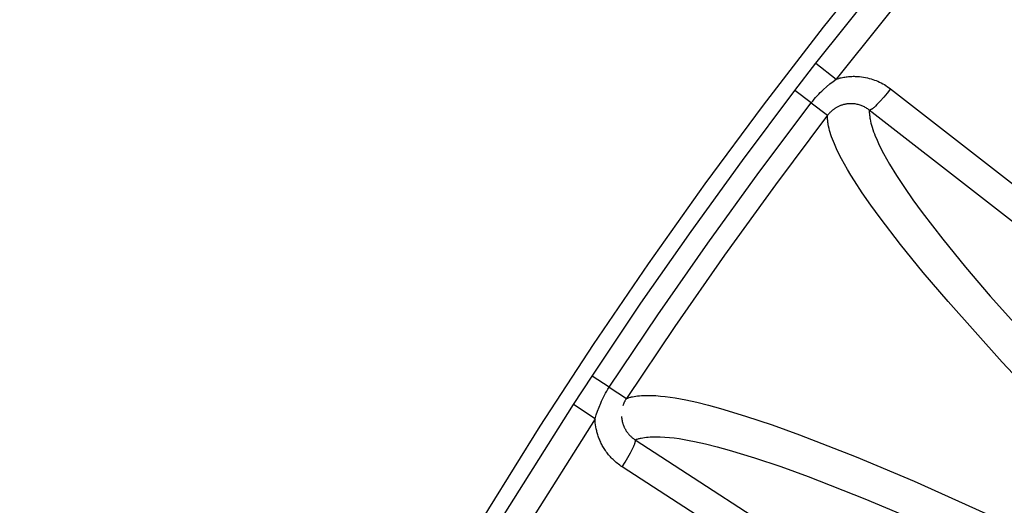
# Model space of a CAD drawing. Header units: millimetres. Extents: x -2637 to -1637, y 678 to 1678.
# Tile 252 of 256: x -2113 to -2097, y 1475 to 1483. Entities that reach past the tile are written whole.
import ezdxf

# ---------------------------------------------------------------- set-up
doc = ezdxf.new("R2010")
doc.units = ezdxf.units.MM
doc.layers.add('Make2D$B.SHOW mini', color=7, linetype='Continuous', true_color=0x000000)
doc.styles.add('Arial Standard', font='txt')
doc.dimstyles.get("Standard").update_dxf_attribs({"dimscale": 10, "dimtxt": 2.5, "dimasz": 3, "dimexe": 1, "dimexo": 0.5, "dimgap": 0.8, "dimtad": 1, "dimtoh": 1, "dimzin": 1, "dimdsep": 46, "dimtxsty": 'Arial Standard', "dimblk": 'OPEN90', "dimcen": 2.5, "dimadec": 1, "dimazin": 1, "dimtfac": 1, "dimtdec": 4, "dimtix": 1, "dimtofl": 0, "dimtmove": 1, "dimatfit": 3, "dimldrblk": 'OPEN90', "dimfxl": 1, "dimtolj": 1, "dimtzin": 1, "dimarcsym": 0})

# ---------------------------------------------------------------- blocks, each defined once
blk = doc.blocks.new('*D4')
at = {"layer": 'Defpoints', "color": 0}
for p in [(-1915.374, 1563.169), (-2152.374, 1474.352), (-1915.374, 1474.352)]:
    blk.add_point(p, dxfattribs=at)
at = {"layer": 'Make2D$B.SHOW mini', "color": 0, "lineweight": -2}
for p, q in [((-2152.374, 1476.852), (-2152.374, 1568.169)), ((-1915.374, 1476.852), (-1915.374, 1568.169)), ((-2137.374, 1563.169), (-1930.374, 1563.169))]:
    blk.add_line(p, q, dxfattribs=at)
at = {"layer": 'Make2D$B.SHOW mini', "color": 0}
for points in [[(-2137.374, 1565.669), (-2137.374, 1560.669), (-2152.374, 1563.169)], [(-1930.374, 1560.669), (-1930.374, 1565.669), (-1915.374, 1563.169)]]:
    blk.add_solid(points, dxfattribs=at)
at = {"layer": 'Make2D$B.SHOW mini', "color": 0, "insert": (-2033.874, 1574.827), "char_height": 15, "attachment_point": 5, "style": 'Arial Standard'}
blk.add_mtext('\\A1;237.00', dxfattribs=at)

msp = doc.modelspace()

# ---------------------------------------------------------------- linework, layer by layer
at = {"layer": 'Make2D$B.SHOW mini', "color": 18, "lineweight": -3, "true_color": 0x000000}
for points in [[(-2099.832, 1482.457), (-2098.29, 1484.385), (-2096.691, 1486.267)], [(-2096.364, 1485.981), (-2097.954, 1484.109), (-2099.488, 1482.191)], [(-2112.371, 1460.515), (-2111.803, 1461.995), (-2111.204, 1463.47), (-2110.575, 1464.938), (-2109.916, 1466.4), (-2109.227, 1467.854), (-2108.507, 1469.299), (-2107.758, 1470.734), (-2106.979, 1472.158), (-2106.17, 1473.571), (-2105.331, 1474.972), (-2104.464, 1476.359), (-2103.568, 1477.732), (-2102.643, 1479.089), (-2101.691, 1480.431), (-2100.711, 1481.755), (-2099.703, 1483.062), (-2098.669, 1484.351)], [(-2100.183, 1482.001), (-2099.832, 1482.457)], [(-2099.832, 1482.457), (-2099.488, 1482.191)], [(-2099.909, 1481.791), (-2099.885, 1481.822), (-2099.86, 1481.852), (-2099.835, 1481.881), (-2099.81, 1481.909), (-2099.784, 1481.937), (-2099.757, 1481.964), (-2099.731, 1481.99), (-2099.704, 1482.015), (-2099.65, 1482.063), (-2099.596, 1482.108), (-2099.542, 1482.151), (-2099.488, 1482.191)], [(-2099.488, 1482.191), (-2099.467, 1482.197), (-2099.446, 1482.203), (-2099.425, 1482.209), (-2099.404, 1482.213), (-2099.384, 1482.218), (-2099.363, 1482.222), (-2099.343, 1482.225), (-2099.323, 1482.228), (-2099.303, 1482.23), (-2099.283, 1482.232), (-2099.263, 1482.234), (-2099.244, 1482.235), (-2099.225, 1482.236), (-2099.206, 1482.237), (-2099.187, 1482.237), (-2099.169, 1482.236), (-2099.15, 1482.236), (-2099.132, 1482.235), (-2099.115, 1482.234), (-2099.097, 1482.232), (-2099.063, 1482.229), (-2099.03, 1482.224), (-2098.997, 1482.218), (-2098.966, 1482.211), (-2098.935, 1482.203), (-2098.904, 1482.195), (-2098.875, 1482.186), (-2098.846, 1482.175), (-2098.817, 1482.164), (-2098.789, 1482.153), (-2098.761, 1482.14), (-2098.734, 1482.127), (-2098.707, 1482.112), (-2098.68, 1482.097), (-2098.654, 1482.081), (-2098.627, 1482.063), (-2098.601, 1482.045), (-2098.576, 1482.026)], [(-2103.592, 1477.203), (-2102.772, 1478.425), (-2101.93, 1479.632), (-2101.066, 1480.824), (-2100.183, 1482.001)], [(-2099.909, 1481.791), (-2100.183, 1482.001)], [(-2098.576, 1482.026), (-2098.632, 1481.955), (-2098.691, 1481.885), (-2098.75, 1481.819), (-2098.778, 1481.789), (-2098.805, 1481.761), (-2098.83, 1481.737), (-2098.842, 1481.726), (-2098.853, 1481.716), (-2098.863, 1481.707), (-2098.873, 1481.699), (-2098.882, 1481.692), (-2098.887, 1481.689), (-2098.891, 1481.686), (-2098.895, 1481.683), (-2098.898, 1481.681), (-2098.902, 1481.679), (-2098.905, 1481.677), (-2098.909, 1481.675), (-2098.91, 1481.674), (-2098.912, 1481.674), (-2098.913, 1481.673), (-2098.915, 1481.672), (-2098.916, 1481.672), (-2098.917, 1481.671), (-2098.919, 1481.671), (-2098.92, 1481.67), (-2098.921, 1481.67), (-2098.922, 1481.67), (-2098.922, 1481.67), (-2098.923, 1481.67), (-2098.923, 1481.67), (-2098.924, 1481.669), (-2098.924, 1481.669), (-2098.925, 1481.669), (-2098.925, 1481.669), (-2098.926, 1481.669), (-2098.926, 1481.669), (-2098.927, 1481.669), (-2098.927, 1481.669), (-2098.928, 1481.669), (-2098.928, 1481.669), (-2098.929, 1481.669), (-2098.929, 1481.669), (-2098.929, 1481.669), (-2098.93, 1481.669), (-2098.93, 1481.67), (-2098.931, 1481.67), (-2098.931, 1481.67), (-2098.931, 1481.67), (-2098.932, 1481.67), (-2098.932, 1481.67), (-2098.932, 1481.67), (-2098.933, 1481.67)], [(-2098.576, 1482.026), (-2092.699, 1477.458)], [(-2103.304, 1477.014), (-2102.487, 1478.23), (-2101.649, 1479.432), (-2100.789, 1480.62), (-2099.909, 1481.791)], [(-2099.909, 1481.791), (-2099.635, 1481.582)], [(-2098.933, 1481.67), (-2098.946, 1481.68), (-2098.959, 1481.69), (-2098.973, 1481.699), (-2098.987, 1481.707), (-2099.001, 1481.715), (-2099.015, 1481.723), (-2099.029, 1481.73), (-2099.043, 1481.736), (-2099.058, 1481.742), (-2099.072, 1481.748), (-2099.088, 1481.753), (-2099.103, 1481.758), (-2099.119, 1481.762), (-2099.135, 1481.766), (-2099.152, 1481.769), (-2099.169, 1481.772), (-2099.177, 1481.773), (-2099.186, 1481.774), (-2099.195, 1481.775), (-2099.204, 1481.776), (-2099.213, 1481.776), (-2099.222, 1481.777), (-2099.232, 1481.777), (-2099.242, 1481.777), (-2099.251, 1481.777), (-2099.261, 1481.777), (-2099.271, 1481.776), (-2099.281, 1481.775), (-2099.291, 1481.774), (-2099.302, 1481.773), (-2099.312, 1481.772), (-2099.323, 1481.77), (-2099.333, 1481.768), (-2099.344, 1481.766), (-2099.355, 1481.764), (-2099.366, 1481.761), (-2099.376, 1481.758), (-2099.387, 1481.755), (-2099.398, 1481.751), (-2099.409, 1481.748), (-2099.42, 1481.744), (-2099.431, 1481.739), (-2099.441, 1481.735), (-2099.452, 1481.73), (-2099.463, 1481.725), (-2099.473, 1481.719), (-2099.484, 1481.714), (-2099.494, 1481.708), (-2099.504, 1481.701), (-2099.514, 1481.695), (-2099.524, 1481.688), (-2099.534, 1481.681), (-2099.543, 1481.674), (-2099.553, 1481.667), (-2099.562, 1481.659), (-2099.571, 1481.651), (-2099.58, 1481.643), (-2099.588, 1481.635), (-2099.597, 1481.627), (-2099.605, 1481.618), (-2099.613, 1481.609), (-2099.621, 1481.6), (-2099.628, 1481.591), (-2099.635, 1481.582)], [(-2093.018, 1477.073), (-2098.933, 1481.67)], [(-2098.933, 1481.67), (-2098.933, 1481.656), (-2098.933, 1481.642), (-2098.933, 1481.627), (-2098.932, 1481.612), (-2098.931, 1481.597), (-2098.929, 1481.582), (-2098.927, 1481.566), (-2098.925, 1481.551), (-2098.923, 1481.535), (-2098.92, 1481.518), (-2098.913, 1481.485), (-2098.905, 1481.451), (-2098.896, 1481.417), (-2098.886, 1481.381), (-2098.874, 1481.344), (-2098.861, 1481.307), (-2098.847, 1481.269), (-2098.832, 1481.23), (-2098.815, 1481.191), (-2098.779, 1481.11), (-2098.738, 1481.026), (-2098.694, 1480.939), (-2098.645, 1480.85), (-2098.592, 1480.759), (-2098.475, 1480.569), (-2098.344, 1480.37), (-2098.2, 1480.163), (-2098.044, 1479.95), (-2097.699, 1479.502), (-2097.315, 1479.033), (-2096.899, 1478.546), (-2095.988, 1477.531)], [(-2099.635, 1481.582), (-2100.512, 1480.415), (-2101.368, 1479.233), (-2102.203, 1478.036), (-2103.017, 1476.824)], [(-2095.692, 1476.364), (-2096.7, 1477.436), (-2097.61, 1478.452), (-2098.026, 1478.941), (-2098.409, 1479.411), (-2098.753, 1479.859), (-2098.909, 1480.073), (-2099.052, 1480.28), (-2099.183, 1480.479), (-2099.243, 1480.575), (-2099.299, 1480.669), (-2099.352, 1480.761), (-2099.4, 1480.85), (-2099.445, 1480.937), (-2099.485, 1481.021), (-2099.521, 1481.102), (-2099.537, 1481.141), (-2099.552, 1481.18), (-2099.566, 1481.218), (-2099.579, 1481.256), (-2099.59, 1481.292), (-2099.601, 1481.328), (-2099.61, 1481.363), (-2099.617, 1481.397), (-2099.624, 1481.43), (-2099.627, 1481.446), (-2099.629, 1481.462), (-2099.631, 1481.478), (-2099.633, 1481.493), (-2099.634, 1481.509), (-2099.635, 1481.524), (-2099.636, 1481.539), (-2099.636, 1481.553), (-2099.636, 1481.568), (-2099.635, 1481.582)], [(-2103.908, 1476.722), (-2103.592, 1477.203)], [(-2103.304, 1477.014), (-2103.592, 1477.203)], [(-2103.543, 1476.485), (-2103.523, 1476.549), (-2103.5, 1476.614), (-2103.475, 1476.68), (-2103.448, 1476.746), (-2103.433, 1476.78), (-2103.417, 1476.814), (-2103.401, 1476.848), (-2103.383, 1476.881), (-2103.365, 1476.915), (-2103.346, 1476.948), (-2103.326, 1476.981), (-2103.304, 1477.014)], [(-2103.304, 1477.014), (-2103.017, 1476.824)], [(-2103.017, 1476.824), (-2103.005, 1476.829), (-2102.993, 1476.833), (-2102.98, 1476.837), (-2102.968, 1476.841), (-2102.955, 1476.845), (-2102.942, 1476.848), (-2102.928, 1476.851), (-2102.915, 1476.855), (-2102.887, 1476.86), (-2102.858, 1476.865), (-2102.828, 1476.869), (-2102.797, 1476.872), (-2102.765, 1476.875), (-2102.733, 1476.877), (-2102.699, 1476.878), (-2102.665, 1476.878), (-2102.63, 1476.878), (-2102.594, 1476.877), (-2102.52, 1476.874), (-2102.443, 1476.867), (-2102.363, 1476.859), (-2102.28, 1476.848), (-2102.195, 1476.834), (-2102.108, 1476.819), (-2102.018, 1476.802), (-2101.832, 1476.761), (-2101.637, 1476.713), (-2101.435, 1476.658), (-2101.012, 1476.53), (-2100.568, 1476.382), (-2100.107, 1476.216), (-2099.155, 1475.844), (-2098.181, 1475.435), (-2096.229, 1474.557)], [(-2108.274, 1469.16), (-2107.257, 1471.092), (-2106.189, 1472.998), (-2105.073, 1474.875), (-2103.908, 1476.722)], [(-2103.543, 1476.485), (-2103.908, 1476.722)], [(-2103.017, 1476.824), (-2103.022, 1476.816), (-2103.027, 1476.808), (-2103.031, 1476.8), (-2103.036, 1476.792), (-2103.04, 1476.784), (-2103.044, 1476.776), (-2103.052, 1476.761), (-2103.059, 1476.746), (-2103.065, 1476.731), (-2103.07, 1476.716), (-2103.075, 1476.702)], [(-2103.098, 1476.523), (-2103.097, 1476.507), (-2103.095, 1476.491), (-2103.093, 1476.474), (-2103.09, 1476.458), (-2103.086, 1476.441), (-2103.082, 1476.424), (-2103.08, 1476.416), (-2103.077, 1476.407), (-2103.075, 1476.399), (-2103.072, 1476.39), (-2103.069, 1476.382), (-2103.066, 1476.373), (-2103.062, 1476.365), (-2103.059, 1476.356), (-2103.055, 1476.347), (-2103.051, 1476.339), (-2103.047, 1476.33), (-2103.043, 1476.322), (-2103.038, 1476.313), (-2103.033, 1476.305), (-2103.028, 1476.296), (-2103.023, 1476.288), (-2103.018, 1476.279), (-2103.012, 1476.271), (-2103.006, 1476.262), (-2103, 1476.254), (-2102.994, 1476.246), (-2102.988, 1476.238), (-2102.981, 1476.229), (-2102.974, 1476.221), (-2102.967, 1476.213), (-2102.959, 1476.205), (-2102.951, 1476.197), (-2102.943, 1476.19), (-2102.935, 1476.182), (-2102.926, 1476.174), (-2102.917, 1476.167), (-2102.908, 1476.159), (-2102.899, 1476.152), (-2102.889, 1476.145), (-2102.879, 1476.138), (-2102.869, 1476.131)], [(-2103.543, 1476.485), (-2104.702, 1474.648), (-2105.813, 1472.781), (-2106.875, 1470.885), (-2107.886, 1468.963)], [(-2103.087, 1475.677), (-2103.108, 1475.691), (-2103.129, 1475.706), (-2103.149, 1475.721), (-2103.168, 1475.736), (-2103.187, 1475.751), (-2103.205, 1475.766), (-2103.222, 1475.782), (-2103.239, 1475.798), (-2103.255, 1475.814), (-2103.271, 1475.831), (-2103.286, 1475.847), (-2103.301, 1475.864), (-2103.315, 1475.881), (-2103.329, 1475.897), (-2103.342, 1475.915), (-2103.355, 1475.932), (-2103.367, 1475.949), (-2103.379, 1475.966), (-2103.39, 1475.984), (-2103.401, 1476.001), (-2103.411, 1476.019), (-2103.421, 1476.036), (-2103.43, 1476.054), (-2103.439, 1476.072), (-2103.448, 1476.089), (-2103.456, 1476.107), (-2103.464, 1476.125), (-2103.471, 1476.142), (-2103.478, 1476.16), (-2103.485, 1476.178), (-2103.491, 1476.195), (-2103.497, 1476.213), (-2103.502, 1476.23), (-2103.507, 1476.248), (-2103.512, 1476.265), (-2103.516, 1476.283), (-2103.52, 1476.3), (-2103.524, 1476.317), (-2103.53, 1476.351), (-2103.535, 1476.385), (-2103.539, 1476.419), (-2103.542, 1476.452), (-2103.543, 1476.485)], [(-2102.869, 1476.131), (-2102.857, 1476.136), (-2102.845, 1476.14), (-2102.833, 1476.144), (-2102.82, 1476.148), (-2102.807, 1476.151), (-2102.794, 1476.155), (-2102.781, 1476.158), (-2102.767, 1476.161), (-2102.739, 1476.166), (-2102.71, 1476.171), (-2102.68, 1476.175), (-2102.649, 1476.178), (-2102.617, 1476.181), (-2102.585, 1476.182), (-2102.551, 1476.183), (-2102.517, 1476.183), (-2102.482, 1476.183), (-2102.446, 1476.182), (-2102.371, 1476.178), (-2102.294, 1476.171), (-2102.215, 1476.162), (-2102.132, 1476.151), (-2102.047, 1476.138), (-2101.96, 1476.122), (-2101.87, 1476.104), (-2101.684, 1476.063), (-2101.489, 1476.014), (-2101.287, 1475.959), (-2100.864, 1475.83), (-2100.42, 1475.681), (-2099.96, 1475.514), (-2099.008, 1475.141), (-2098.036, 1474.731)], [(-2103.087, 1475.677), (-2103.039, 1475.753), (-2102.992, 1475.832), (-2102.949, 1475.91), (-2102.93, 1475.947), (-2102.913, 1475.981), (-2102.898, 1476.013), (-2102.892, 1476.027), (-2102.886, 1476.041), (-2102.881, 1476.054), (-2102.877, 1476.066), (-2102.873, 1476.077), (-2102.871, 1476.082), (-2102.87, 1476.087), (-2102.869, 1476.091), (-2102.868, 1476.096), (-2102.867, 1476.1), (-2102.866, 1476.104), (-2102.865, 1476.107), (-2102.865, 1476.109), (-2102.865, 1476.111), (-2102.865, 1476.112), (-2102.865, 1476.114), (-2102.865, 1476.115), (-2102.865, 1476.117), (-2102.865, 1476.118), (-2102.865, 1476.119), (-2102.865, 1476.12), (-2102.865, 1476.121), (-2102.865, 1476.122), (-2102.865, 1476.122), (-2102.865, 1476.123), (-2102.865, 1476.123), (-2102.865, 1476.124), (-2102.865, 1476.124), (-2102.866, 1476.125), (-2102.866, 1476.125), (-2102.866, 1476.126), (-2102.866, 1476.126), (-2102.866, 1476.127), (-2102.866, 1476.127), (-2102.866, 1476.128), (-2102.867, 1476.128), (-2102.867, 1476.128), (-2102.867, 1476.129), (-2102.867, 1476.129), (-2102.867, 1476.129), (-2102.868, 1476.13), (-2102.868, 1476.13), (-2102.868, 1476.13), (-2102.868, 1476.131), (-2102.869, 1476.131), (-2102.869, 1476.131), (-2102.869, 1476.131)], [(-2102.869, 1476.131), (-2099.813, 1474.151)], [(-2101.73, 1474.798), (-2103.087, 1475.677)]]:
    msp.add_lwpolyline(points, dxfattribs=at)

# ---------------------------------------------------------------- dimensions: what is measured, and where the dimension line sits
at = {"layer": 'Make2D$B.SHOW mini', "color": 5, "true_color": 0x0000ff}
dim = msp.add_linear_dim(base=(-1915.374, 1563.169), p1=(-2152.374, 1474.352), p2=(-1915.374, 1474.352), dimstyle='Standard', override={"dimscale": 5, "dimtxt": 3, "dimasz": 3, "dimexe": 1, "dimexo": 0.5, "dimgap": 0.8, "dimtad": 1, "dimtih": 0, "dimtoh": 0, "dimdec": 2, "dimzin": 1, "dimtxsty": 'Arial Standard', "dimsah": 0, "dimcen": 2.5, "dimadec": 1, "dimazin": 1, "dimtix": 0, "dimtmove": 0, "dimtzin": 1}, dxfattribs=at)
dim.commit()
dim.dimension.update_dxf_attribs({"geometry": '*D4', "text_midpoint": (-2033.874, 1574.827)})

doc.saveas('drawing.dxf')
